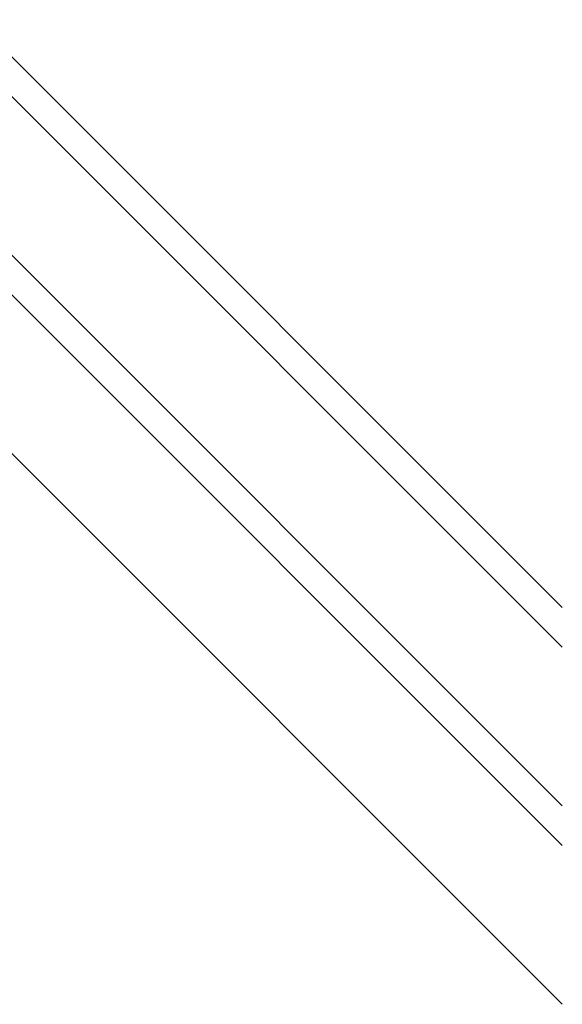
# Model space of a CAD drawing. Header units: millimetres. Extents: x -675 to 675, y -529 to 510.
# Tile 14 of 19: x 314 to 450, y -529 to -282. Entities that reach past the tile are written whole.
import ezdxf

# ---------------------------------------------------------------- set-up
doc = ezdxf.new("R2010")
doc.units = ezdxf.units.MM
doc.layers.add('HIDDEN', color=7, linetype='Continuous')
doc.layers.add('THICK', color=7, linetype='Continuous')

msp = doc.modelspace()

# ---------------------------------------------------------------- linework, layer by layer
at = {"layer": 'HIDDEN'}
for p, q in [((-37.37, 7.81), (450, -479.56)), ((-12.47, -17.09), (450, -479.56)), ((-12.47, -66.86), (450, -529.33))]:
    msp.add_line(p, q, dxfattribs=at)
at = {"layer": 'THICK'}
for p, q in [((-450, 460.26), (450, -439.74)), ((-450, 460.26), (450, -439.74)), ((-450, 410.49), (450, -489.51)), ((-450, 410.49), (450, -489.51)), ((-19.91, 40.12), (450, -429.79)), ((-7.42, 27.63), (450, -429.79)), ((-32.3, 2.74), (450, -479.56)), ((-19.91, -9.65), (450, -479.56)), ((-32.3, -47.03), (450, -529.33)), ((-19.91, -59.42), (450, -529.33))]:
    msp.add_line(p, q, dxfattribs=at)

doc.saveas('drawing.dxf')
